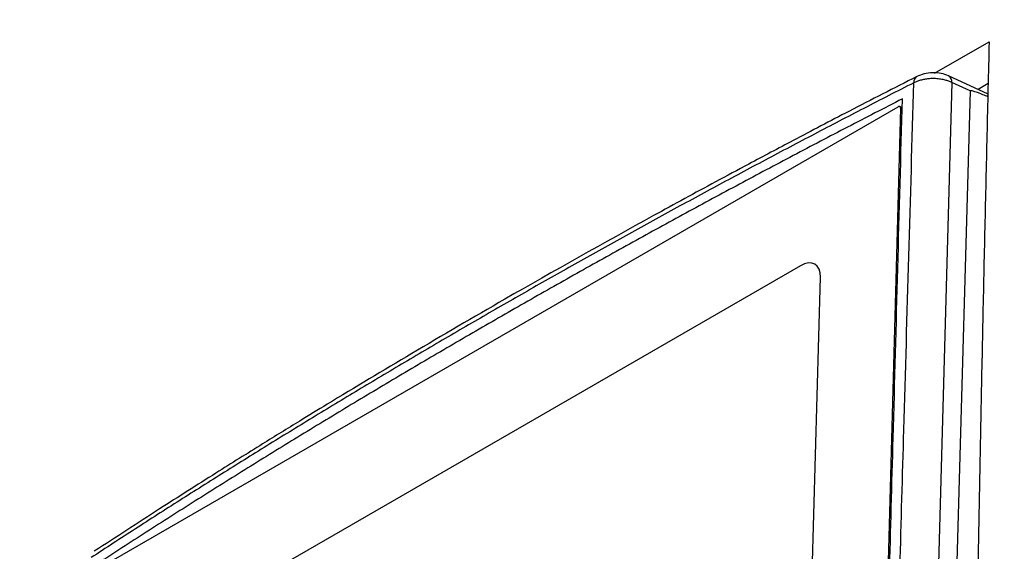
# Model space of a CAD drawing. Header units: millimetres. Extents: x 155400 to 158181, y 110641 to 115017.
# Tile 41 of 126: x 157702 to 157770, y 111708 to 111745. Entities that reach past the tile are written whole.
import ezdxf

# ---------------------------------------------------------------- set-up
doc = ezdxf.new("R2010")
doc.units = ezdxf.units.MM

msp = doc.modelspace()

# ---------------------------------------------------------------- linework, layer by layer
at = {"color": 7, "linetype": 'Continuous', "lineweight": 25}
for p, q in [((157765.048, 111741.343), (157768.829, 111743.486)), ((157768.755, 111739.89), (157766.024, 111741.147)), ((157767.509, 111740.102), (157766.262, 111740.676)), ((157768.77, 111740.607), (157768.072, 111740.204)), ((157767.509, 111740.102), (157765.115, 111654.19)), ((157707.738, 111707.374), (157762.545, 111739.007)), ((157762.717, 111738.908), (157760.417, 111654.32)), ((157762.822, 111738.927), (157762.67, 111739.02)), ((157755.805, 111728.031), (157714.085, 111703.952)), ((157756.54, 111703.936), (157757.175, 111727.24))]:
    msp.add_line(p, q, dxfattribs=at)
at = {"color": 7, "linetype": 'Continuous', "lineweight": 25, "flags": 128}
for points in [[(157766.262, 111740.676), (157764.919, 111692.442), (157764.391, 111673.493), (157763.866, 111654.541)], [(157762.717, 111738.908), (157762.714, 111738.946), (157762.705, 111738.978), (157762.69, 111739.003), (157762.669, 111739.021), (157762.643, 111739.03), (157762.612, 111739.031), (157762.58, 111739.023), (157762.545, 111739.007)], [(157757.175, 111727.24), (157757.156, 111727.538), (157757.084, 111727.793), (157756.961, 111727.995), (157756.792, 111728.137), (157756.583, 111728.214), (157756.342, 111728.221), (157756.08, 111728.159), (157755.805, 111728.031)]]:
    msp.add_lwpolyline(points, dxfattribs=at)
at = {"color": 7, "linetype": 'Continuous', "lineweight": 25}
for centre, radius, start, end in [((157764.091, 111740.715), 0.462, 123.37308, 185.70647), ((157765.763, 111740.72), 0.501, 355.03919, 58.58421)]:
    msp.add_arc(centre, radius, start, end, dxfattribs=at)
for points, knots in [([(157806.83, 111883.433), (157806.331, 111869.489), (157805.827, 111855.413), (157804.812, 111827.079), (157804.301, 111812.819), (157802.764, 111769.901), (157801.732, 111741.106), (157800.196, 111698.226), (157799.686, 111683.984), (157799.053, 111666.304), (157798.863, 111661.008), (157798.642, 111654.848), (157798.544, 111652.102), (157798.509, 111651.115), (157798.501, 111650.895), (157798.497, 111650.783), (157798.482, 111650.471), (157798.467, 111650.288), (157798.432, 111649.944), (157798.412, 111649.781), (157798.367, 111649.466), (157798.343, 111649.314), (157798.264, 111648.87), (157798.203, 111648.588), (157798.068, 111648.03), (157797.992, 111647.755), (157797.824, 111647.199), (157797.731, 111646.918), (157797.521, 111646.335), (157797.403, 111646.034), (157797.196, 111645.546), (157797.122, 111645.376), (157796.997, 111645.105), (157796.953, 111645.011), (157796.866, 111644.826), (157796.65, 111644.361), (157796.084, 111643.15), (157795.558, 111642.023), (157793.794, 111638.246), (157792.355, 111635.165), (157789.459, 111628.962), (157788.002, 111625.841), (157785.112, 111619.652), (157783.68, 111616.584), (157781.577, 111612.081), (157780.797, 111610.411), (157780.028, 111608.765), (157779.858, 111608.4), (157779.773, 111608.22), (157779.519, 111607.71), (157779.352, 111607.397), (157778.844, 111606.502), (157778.502, 111605.966), (157777.791, 111604.953), (157777.423, 111604.477), (157776.643, 111603.56), (157776.232, 111603.119), (157775.55, 111602.468), (157775.313, 111602.252), (157774.803, 111601.821), (157774.532, 111601.605), (157774.076, 111601.274), (157773.915, 111601.163), (157773.569, 111600.934), (157773.382, 111600.817), (157772.74, 111600.446), (157772.309, 111600.198), (157764.979, 111595.966), (157757.789, 111591.815), (157743.032, 111583.296), (157735.467, 111578.929), (157727.903, 111574.563)], [0, 0, 0, 0, 0.125, 0.125, 0.25, 0.25, 0.5, 0.5, 0.625, 0.625, 0.65625, 0.671875, 0.679687, 0.680664, 0.680664, 0.681641, 0.681641, 0.683594, 0.683594, 0.685547, 0.685547, 0.6875, 0.6875, 0.691406, 0.691406, 0.695312, 0.695312, 0.699219, 0.699219, 0.703125, 0.703125, 0.705078, 0.705078, 0.706055, 0.706055, 0.707031, 0.710937, 0.71875, 0.71875, 0.75, 0.75, 0.78125, 0.78125, 0.8125, 0.8125, 0.828125, 0.830078, 0.830078, 0.832031, 0.832031, 0.835937, 0.835937, 0.84375, 0.84375, 0.851562, 0.851562, 0.859375, 0.859375, 0.863281, 0.863281, 0.867187, 0.867187, 0.869141, 0.869141, 0.871094, 0.871094, 0.875, 0.875, 0.9375, 0.9375, 1, 1, 1, 1]), ([(157668.238, 111803.425), (157667.738, 111789.481), (157667.234, 111775.405), (157666.219, 111747.071), (157665.708, 111732.811), (157664.171, 111689.893), (157663.139, 111661.098), (157661.603, 111618.218), (157661.093, 111603.976), (157660.46, 111586.296), (157660.27, 111581), (157660.049, 111574.84), (157659.951, 111572.094), (157659.916, 111571.107), (157659.908, 111570.887), (157659.903, 111570.775), (157659.896, 111570.467), (157659.898, 111570.294), (157659.91, 111569.976), (157659.919, 111569.831), (157659.942, 111569.555), (157659.957, 111569.425), (157660.007, 111569.056), (157660.049, 111568.834), (157660.15, 111568.412), (157660.208, 111568.214), (157660.343, 111567.832), (157660.419, 111567.649), (157660.596, 111567.29), (157660.696, 111567.115), (157660.876, 111566.85), (157660.941, 111566.761), (157661.052, 111566.625), (157661.091, 111566.579), (157661.167, 111566.488), (157661.359, 111566.26), (157661.86, 111565.664), (157662.326, 111565.11), (157663.888, 111563.253), (157665.162, 111561.738), (157667.727, 111558.687), (157669.017, 111557.153), (157671.576, 111554.109), (157672.845, 111552.601), (157674.707, 111550.387), (157675.398, 111549.565), (157676.078, 111548.756), (157676.229, 111548.576), (157676.305, 111548.489), (157676.531, 111548.256), (157676.684, 111548.128), (157677.147, 111547.793), (157677.464, 111547.638), (157678.131, 111547.42), (157678.479, 111547.358), (157679.226, 111547.322), (157679.622, 111547.347), (157680.285, 111547.472), (157680.517, 111547.528), (157681.016, 111547.679), (157681.283, 111547.774), (157681.734, 111547.967), (157681.893, 111548.039), (157682.237, 111548.209), (157682.424, 111548.308), (157683.066, 111548.678), (157683.497, 111548.928), (157690.827, 111553.159), (157698.017, 111557.31), (157712.774, 111565.829), (157720.338, 111570.196), (157727.903, 111574.563)], [0, 0, 0, 0, 0.125, 0.125, 0.25, 0.25, 0.5, 0.5, 0.625, 0.625, 0.65625, 0.671875, 0.679688, 0.680664, 0.680664, 0.681641, 0.681641, 0.683594, 0.683594, 0.685547, 0.685547, 0.6875, 0.6875, 0.691406, 0.691406, 0.695313, 0.695313, 0.699219, 0.699219, 0.703125, 0.703125, 0.705078, 0.705078, 0.706055, 0.706055, 0.707031, 0.710938, 0.71875, 0.71875, 0.75, 0.75, 0.78125, 0.78125, 0.8125, 0.8125, 0.828125, 0.830078, 0.830078, 0.832031, 0.832031, 0.835938, 0.835938, 0.84375, 0.84375, 0.851563, 0.851563, 0.859375, 0.859375, 0.863281, 0.863281, 0.867188, 0.867188, 0.869141, 0.869141, 0.871094, 0.871094, 0.875, 0.875, 0.9375, 0.9375, 1, 1, 1, 1]), ([(157768.829, 111743.486), (157768.777, 111741.351), (157768.673, 111737.082), (157768.527, 111730.671), (157768.388, 111724.256), (157768.256, 111717.835), (157768.132, 111711.41), (157768.015, 111704.979), (157767.905, 111698.542), (157767.803, 111692.101), (157767.708, 111685.654), (157767.621, 111679.201), (157767.54, 111672.743), (157767.468, 111666.28), (157767.402, 111659.811), (157767.364, 111655.494), (157767.345, 111653.335)], [0, 0, 0, 0, 0.071393, 0.142789, 0.214188, 0.28559, 0.356997, 0.428409, 0.499828, 0.571254, 0.642687, 0.714129, 0.785581, 0.857043, 0.928515, 1, 1, 1, 1]), ([(157763.83, 111741.097), (157762.266, 111740.298), (157759.403, 111738.834), (157755.545, 111736.815), (157752.478, 111735.188), (157749.987, 111733.85), (157747.794, 111732.662), (157742.896, 111729.983), (157736.576, 111726.43), (157729.094, 111722.065), (157724.397, 111719.248), (157720.979, 111717.161), (157718.414, 111715.579), (157715.183, 111713.558), (157711.296, 111711.089), (157708.518, 111709.278), (157707.016, 111708.299)], [0, 0, 0, 0, 0.077756, 0.142384, 0.193909, 0.232919, 0.269127, 0.306012, 0.484368, 0.598073, 0.702977, 0.737247, 0.783916, 0.843252, 0.915272, 1, 1, 1, 1]), ([(157766.262, 111740.676), (157766.227, 111740.693), (157766.156, 111740.727), (157766.04, 111740.774), (157765.917, 111740.816), (157765.786, 111740.854), (157765.586, 111740.901), (157765.306, 111740.945), (157764.966, 111740.962), (157764.645, 111740.947), (157764.355, 111740.908), (157764.086, 111740.846), (157763.842, 111740.767), (157763.7, 111740.701), (157763.631, 111740.669)], [0, 0, 0, 0, 0.047945, 0.097023, 0.147149, 0.198224, 0.250135, 0.373563, 0.49994, 0.605348, 0.709037, 0.809939, 0.907157, 1, 1, 1, 1]), ([(157766.024, 111741.148), (157765.859, 111741.208), (157765.53, 111741.33), (157764.928, 111741.37), (157764.327, 111741.304), (157764, 111741.169), (157763.837, 111741.101)], [0, 0, 0, 0, 0.250466, 0.500359, 0.749992, 1, 1, 1, 1]), ([(157763.631, 111740.669), (157763.055, 111740.375), (157761.904, 111739.788), (157760.184, 111738.902), (157758.469, 111738.014), (157756.761, 111737.122), (157755.059, 111736.226), (157753.363, 111735.328), (157751.673, 111734.426), (157749.989, 111733.522), (157748.311, 111732.613), (157746.639, 111731.702), (157744.973, 111730.787), (157743.313, 111729.87), (157741.659, 111728.949), (157740.012, 111728.024), (157738.37, 111727.097), (157736.734, 111726.166), (157735.104, 111725.232), (157733.481, 111724.295), (157731.863, 111723.354), (157730.252, 111722.41), (157728.646, 111721.463), (157727.047, 111720.513), (157725.453, 111719.56), (157723.866, 111718.603), (157722.285, 111717.643), (157720.709, 111716.68), (157719.14, 111715.713), (157717.577, 111714.744), (157716.02, 111713.771), (157714.469, 111712.795), (157712.924, 111711.815), (157711.385, 111710.833), (157709.852, 111709.847), (157708.325, 111708.857), (157707.312, 111708.195), (157706.806, 111707.864)], [0, 0, 0, 0, 0.028583, 0.057162, 0.085735, 0.114304, 0.14287, 0.171431, 0.19999, 0.228546, 0.257099, 0.28565, 0.3142, 0.342749, 0.371297, 0.399845, 0.428393, 0.456941, 0.485491, 0.514041, 0.542594, 0.571148, 0.599705, 0.628265, 0.656829, 0.685396, 0.713967, 0.742543, 0.771124, 0.79971, 0.828302, 0.856901, 0.885506, 0.914118, 0.942737, 0.971365, 1, 1, 1, 1]), ([(157761.16, 111654.679), (157761.17, 111654.979), (157761.19, 111655.58), (157761.221, 111656.478), (157761.273, 111657.975), (157761.367, 111660.966), (157761.553, 111667.24), (157761.906, 111679.776), (157762.378, 111696.849), (157762.984, 111718.339), (157763.399, 111732.672), (157763.631, 111740.669)], [0, 0, 0, 0, 0.010444, 0.020851, 0.031251, 0.062501, 0.125001, 0.25, 0.5, 0.721039, 1, 1, 1, 1]), ([(157762.839, 111739.554), (157762.207, 111739.23), (157760.943, 111738.582), (157759.056, 111737.605), (157757.176, 111736.625), (157755.303, 111735.64), (157753.437, 111734.652), (157751.578, 111733.659), (157749.726, 111732.663), (157747.882, 111731.663), (157746.044, 111730.658), (157744.213, 111729.65), (157742.39, 111728.637), (157740.574, 111727.621), (157738.764, 111726.601), (157736.962, 111725.577), (157735.167, 111724.548), (157733.38, 111723.516), (157731.599, 111722.481), (157729.826, 111721.441), (157728.061, 111720.398), (157726.303, 111719.35), (157724.552, 111718.3), (157722.809, 111717.245), (157721.074, 111716.187), (157719.346, 111715.125), (157717.625, 111714.059), (157715.913, 111712.989), (157714.207, 111711.916), (157712.51, 111710.84), (157710.82, 111709.759), (157709.138, 111708.675), (157708.023, 111707.95), (157707.465, 111707.587)], [0, 0, 0, 0, 0.032255, 0.064508, 0.096759, 0.129008, 0.161257, 0.193505, 0.225752, 0.258, 0.290248, 0.322497, 0.354748, 0.387, 0.419255, 0.451512, 0.483772, 0.516035, 0.548298, 0.580561, 0.612823, 0.645086, 0.677349, 0.709611, 0.741874, 0.774138, 0.806402, 0.838666, 0.870931, 0.903197, 0.935464, 0.967731, 1, 1, 1, 1]), ([(157760.519, 111654.521), (157760.534, 111655.166), (157760.57, 111656.703), (157760.64, 111659.374), (157760.73, 111662.781), (157760.834, 111666.639), (157760.956, 111671.056), (157761.138, 111677.635), (157761.381, 111686.414), (157761.755, 111699.86), (157762.243, 111717.572), (157762.627, 111731.745), (157762.839, 111739.554)], [0, 0, 0, 0, 0.022723, 0.054107, 0.094152, 0.142857, 0.190216, 0.25, 0.375019, 0.5, 0.72455, 1, 1, 1, 1]), ([(157768.751, 111739.698), (157768.63, 111739.748), (157768.262, 111739.899), (157767.855, 111740.055), (157767.569, 111740.12), (157767.524, 111740.118), (157767.513, 111740.112), (157767.51, 111740.108), (157767.509, 111740.104), (157767.509, 111740.102)], [0, 0, 0, 0, 0.285967, 0.873623, 0.961105, 0.985568, 0.99124, 0.995933, 1, 1, 1, 1])]:
    msp.add_open_spline(points, degree=3, knots=knots, dxfattribs=at)

doc.saveas('drawing.dxf')
